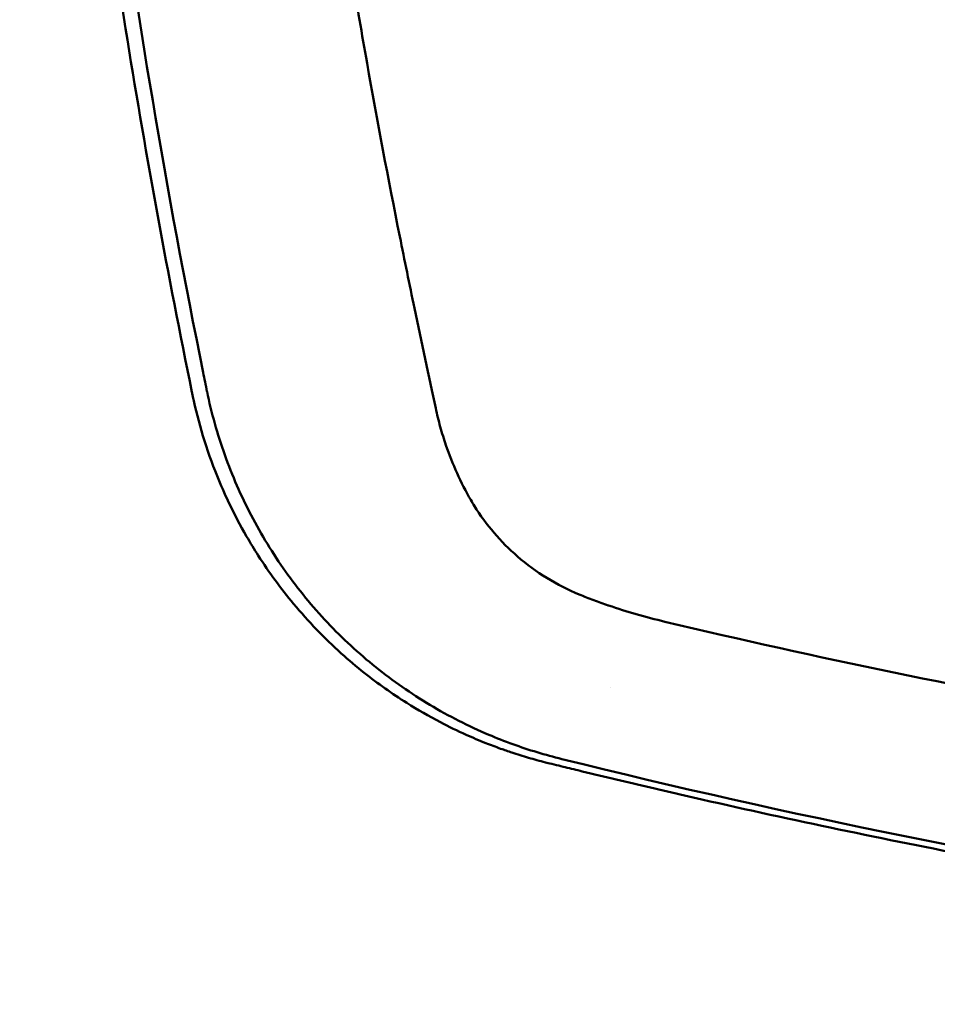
# Model space of a CAD drawing. Header units: millimetres. Extents: x 1479 to 4580, y 458 to 3937.
# Tile 3 of 32: x 2001 to 2030, y 1088 to 1119. Entities that reach past the tile are written whole.
import ezdxf

# ---------------------------------------------------------------- set-up
doc = ezdxf.new("R2010")
doc.units = ezdxf.units.MM
doc.header["$LTSCALE"] = 10
doc.layers.add('Visible (ISO)', color=7, linetype='Continuous', lineweight=50)

msp = doc.modelspace()

# ---------------------------------------------------------------- linework, layer by layer
at = {"layer": 'Visible (ISO)'}
msp.add_line((2019.237, 1100.585), (2019.246, 1100.581), dxfattribs=at)
for centre, major_axis, ratio, start_param, end_param in [((2135.397, 1132.393), (39.706, -133.752), 0.939396, 4.617979, 4.622306), ((2006.243, 1107.219), (-0.116, 0.561), 0.030308, 1.497366, 1.696635), ((2021.038, 1107.234), (-6.931, 1.137), 0.977102, 0.676407, 0.708262), ((2021.588, 1111.123), (10.37, -11.937), 0.999772, 5.274178, 5.324701), ((2018.699, 1100.383), (9.388, -2.208), 0.509366, 4.679955, 4.689155)]:
    msp.add_ellipse(centre, major_axis=major_axis, ratio=ratio, start_param=start_param, end_param=end_param, dxfattribs=at)
for points, knots in [([(2002.92, 1193.437), (2002.515, 1190.231), (2002.168, 1187.018), (2001.583, 1180.462), (2001.348, 1177.121), (2000.949, 1169.313), (2000.835, 1164.845), (2000.832, 1155.898), (2000.945, 1151.419), (2001.341, 1143.597), (2001.574, 1140.252), (2002.094, 1134.412), (2002.352, 1131.916), (2003.084, 1125.697), (2003.602, 1121.98), (2004.794, 1114.588), (2005.467, 1110.915), (2006.217, 1107.257)], [-8.66877, -8.66877, -8.66877, -8.66877, -7.698632, -7.698632, -6.693041, -6.693041, -5.351502, -5.351502, -4.007016, -4.007016, -3.000502, -3.000502, -2.247226, -2.247226, -1.120907, -1.120907, 0, 0, 0, 0]), ([(2003.499, 1193.373), (2003.384, 1192.48), (2003.274, 1191.587), (2003.168, 1190.693), (2002.308, 1183.426), (2001.751, 1176.097), (2001.503, 1168.784), (2001.255, 1161.47), (2001.313, 1154.12), (2001.679, 1146.812), (2002.044, 1139.503), (2002.718, 1132.184), (2003.694, 1124.931), (2004.463, 1119.217), (2005.423, 1113.519), (2006.568, 1107.868)], [19.19271, 19.19271, 19.19271, 19.19271, 21.882576, 21.882576, 21.882576, 43.765152, 43.765152, 43.765152, 65.647729, 65.647729, 65.647729, 87.530305, 87.530305, 87.530305, 104.770272, 104.770272, 104.770272, 104.770272]), ([(2010.795, 1122.993), (2010.935, 1122.078), (2011.08, 1121.168), (2011.38, 1119.351), (2011.534, 1118.448), (2011.694, 1117.547)], [-0.5571002, -0.5571002, -0.5571002, -0.5571002, -0.2776825, -0.2776825, 0, 0, 0, 0]), ([(2011.694, 1117.547), (2012.012, 1115.743), (2012.357, 1113.917), (2012.866, 1111.377), (2013.02, 1110.627), (2013.175, 1109.885)], [-1.0557156, -1.0557156, -1.0557156, -1.0557156, -0.5320191, -0.5320191, -0.3144541, -0.3144541, -0.3144541, -0.3144541]), ([(2006.24, 1107.145), (2006.33, 1106.721), (2006.438, 1106.301), (2006.692, 1105.463), (2006.84, 1105.045), (2007.117, 1104.356), (2007.237, 1104.082), (2007.539, 1103.447), (2007.727, 1103.089), (2008.045, 1102.537), (2008.166, 1102.339), (2008.628, 1101.617), (2008.998, 1101.112), (2009.628, 1100.356), (2009.867, 1100.089), (2010.364, 1099.572), (2010.622, 1099.322), (2011.121, 1098.873), (2011.36, 1098.671), (2012.031, 1098.138), (2012.476, 1097.823), (2013.278, 1097.318), (2013.628, 1097.117), (2014.25, 1096.791), (2014.52, 1096.66), (2014.996, 1096.446), (2015.2, 1096.36), (2015.561, 1096.217), (2015.715, 1096.158), (2015.987, 1096.061), (2016.103, 1096.021), (2016.394, 1095.924), (2016.569, 1095.87), (2016.919, 1095.767), (2017.095, 1095.72), (2017.271, 1095.675)], [-1.679207, -1.679207, -1.679207, -1.679207, -1.548784, -1.548784, -1.41563, -1.41563, -1.32558, -1.32558, -1.204178, -1.204178, -1.134257, -1.134257, -0.946443, -0.946443, -0.838704, -0.838704, -0.731055, -0.731055, -0.637098, -0.637098, -0.473724, -0.473724, -0.352581, -0.352581, -0.262746, -0.262746, -0.196047, -0.196047, -0.146434, -0.146434, -0.109476, -0.109476, -0.054468, -0.054468, 0, 0, 0, 0]), ([(2006.689, 1107.277), (2006.828, 1106.606), (2007.015, 1105.938), (2007.245, 1105.292), (2007.476, 1104.646), (2007.753, 1104.01), (2008.07, 1103.402), (2008.387, 1102.794), (2008.749, 1102.202), (2009.146, 1101.644), (2009.544, 1101.085), (2009.984, 1100.549), (2010.454, 1100.05), (2010.924, 1099.551), (2011.434, 1099.08), (2011.968, 1098.651), (2012.503, 1098.222), (2013.072, 1097.825), (2013.661, 1097.473), (2014.249, 1097.121), (2014.867, 1096.807), (2015.498, 1096.539), (2015.992, 1096.329), (2016.499, 1096.145), (2017.012, 1095.99)], [0, 0, 0, 0, 1.921104, 1.921104, 1.921104, 3.842208, 3.842208, 3.842208, 5.763312, 5.763312, 5.763312, 7.684416, 7.684416, 7.684416, 9.60552, 9.60552, 9.60552, 11.526625, 11.526625, 11.526625, 13.447729, 13.447729, 13.447729, 14.949954, 14.949954, 14.949954, 14.949954]), ([(2014.162, 1105.593), (2014.097, 1105.783), (2014.037, 1105.974), (2013.93, 1106.36), (2013.882, 1106.555), (2013.84, 1106.75)], [0, 0, 0, 0, 0.0612215, 0.0612215, 0.1224979, 0.1224979, 0.1224979, 0.1224979]), ([(2014.162, 1105.593), (2014.264, 1105.297), (2014.379, 1105.006), (2014.638, 1104.434), (2014.781, 1104.154), (2014.938, 1103.881)], [-0.1913093, -0.1913093, -0.1913093, -0.1913093, -0.095663, -0.095663, 0, 0, 0, 0]), ([(2018.331, 1100.924), (2017.625, 1101.215), (2016.972, 1101.618), (2015.871, 1102.573), (2015.417, 1103.105), (2015.051, 1103.692)], [0, 0, 0, 0, 0.2294851, 0.2294851, 0.4401307, 0.4401307, 0.4401307, 0.4401307]), ([(2019.237, 1100.585), (2019.084, 1100.637), (2018.932, 1100.692), (2018.63, 1100.805), (2018.48, 1100.863), (2018.331, 1100.924)], [0, 0, 0, 0, 0.04848689, 0.04848689, 0.0969233, 0.0969233, 0.0969233, 0.0969233]), ([(2019.246, 1100.581), (2019.533, 1100.483), (2019.821, 1100.392), (2020.41, 1100.222), (2020.709, 1100.144), (2021.009, 1100.072)], [-0.1838567, -0.1838567, -0.1838567, -0.1838567, -0.0928152, -0.0928152, 0, 0, 0, 0]), ([(2078.836, 1093.269), (2069.151, 1093.281), (2059.472, 1093.852), (2040.144, 1096.116), (2030.514, 1097.817), (2021.009, 1100.072)], [0.032666, 0.032666, 0.032666, 0.032666, 2.938218, 2.938218, 5.868286, 5.868286, 5.868286, 5.868286]), ([(2017.782, 1095.778), (2024.89, 1094.017), (2032.1, 1092.556), (2039.332, 1091.412), (2046.565, 1090.268), (2053.874, 1089.433), (2061.178, 1088.915), (2067.187, 1088.489), (2073.222, 1088.276), (2079.246, 1088.276)], [0, 0, 0, 0, 21.882576, 21.882576, 21.882576, 43.765152, 43.765152, 43.765152, 61.766885, 61.766885, 61.766885, 61.766885]), ([(2017.357, 1095.654), (2017.425, 1095.637), (2017.516, 1095.614), (2017.711, 1095.566), (2017.8, 1095.544), (2018.066, 1095.479), (2018.244, 1095.436), (2018.776, 1095.306), (2019.132, 1095.221), (2020.198, 1094.966), (2020.91, 1094.8), (2023.049, 1094.309), (2024.478, 1093.993), (2028.776, 1093.084), (2031.653, 1092.526), (2036.464, 1091.678), (2038.393, 1091.36), (2042.903, 1090.671), (2045.486, 1090.316), (2050.662, 1089.685), (2053.254, 1089.409), (2059.742, 1088.817), (2063.642, 1088.55), (2069.495, 1088.284), (2071.446, 1088.218), (2075.346, 1088.129), (2077.296, 1088.107), (2079.245, 1088.107)], [-6.255822, -6.255822, -6.255822, -6.255822, -6.222837, -6.222837, -6.195433, -6.195433, -6.140619, -6.140619, -6.030972, -6.030972, -5.8116, -5.8116, -5.372567, -5.372567, -4.493566, -4.493566, -3.9071, -3.9071, -3.124844, -3.124844, -2.342742, -2.342742, -1.17034, -1.17034, -0.584842, -0.584842, 0, 0, 0, 0])]:
    msp.add_open_spline(points, degree=3, knots=knots, dxfattribs=at)
for points in [[(2013.175, 1109.885), (2013.401, 1108.813), (2013.625, 1107.755), (2013.84, 1106.75)], [(2019.296, 1098.023), (2019.296, 1098.023), (2019.296, 1098.023), (2019.296, 1098.023)]]:
    msp.add_open_spline(points, degree=3, dxfattribs=at)

doc.saveas('drawing.dxf')
